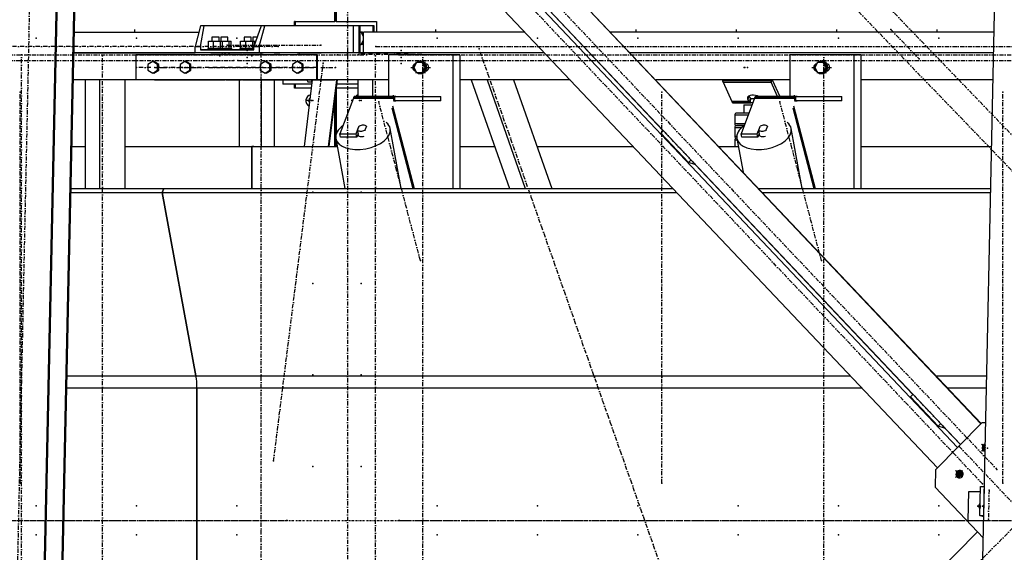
# Model space of a CAD drawing. Header units: millimetres. Extents: x 5305 to 84145, y 9066 to 76599.
# Tile 138 of 158: x 63197 to 65566, y 15626 to 16907. Entities that reach past the tile are written whole.
import ezdxf

# ---------------------------------------------------------------- set-up
doc = ezdxf.new("R2010")
doc.units = ezdxf.units.MM
doc.linetypes.add('DASHDOT', pattern=[8.5, 4, -2, 0.5, -2])
doc.linetypes.add('STRICHPUNKT2', pattern=[18.5, 10, -4, 0.5, -4])
for name, color, linetype in [('01', 1, 'Continuous'), ('Kante-Höft', 7, 'Continuous'), ('Mitte-Höft', 1, 'Continuous')]:
    doc.layers.add(name, color=color, linetype=linetype)

# ---------------------------------------------------------------- blocks, each defined once
blk = doc.blocks.new('Stahlbau DS')
at = {"layer": 'Kante-Höft'}
for p, q in [((53812.5, 2287.4), (55858.3, 126.8)), ((53908.1, 2287.4), (55907.1, 176.1)), ((53921.7, 2287.4), (55914.1, 183.2)), ((54015.2, 2289.5), (55962.9, 232.5)), ((54015.9, 2290.2), (55963.5, 233.2)), ((55921.7, -2257.2), (56018.7, 2281.3)), ((53664.2, -2227.3), (53759.9, 2251.4)), ((53666.6, -2228.1), (53762.4, 2250.7)), ((53706.4, -2240.4), (53802.1, 2238.3)), ((53708.9, -2241.2), (53804.6, 2237.5)), ((54408.4, 1200.3), (54408.4, 1658.1)), ((54409.9, 1656.4), (54409.9, 1200.3)), ((54412.2, 1654), (54412.2, 1200.3)), ((54675, 1491), (55198.8, 937.8)), ((54085.6, 1190), (54072.5, 1140)), ((54085.2, 1140), (54094.5, 1190)), ((54094.5, 1190), (54085.6, 1190)), ((54231.1, 1190), (54094.5, 1190)), ((54231.1, 1190), (54214.1, 1140)), ((54226.9, 1140), (54240, 1190)), ((54240, 1190), (54231.1, 1190)), ((54306.8, 1190), (54240, 1190)), ((54452.4, 1190), (54240, 1190)), ((54466.8, 1190), (54283.5, 1190)), ((54313.4, 1200.3), (54311.9, 1200.3)), ((54311.9, 1190), (54311.9, 1200.3)), ((54311.9, 1200.3), (54408.4, 1200.3)), ((54313.4, 1200.3), (54313.4, 1190)), ((54466.8, 1190), (54317, 1190)), ((54409.9, 1200.3), (54408.4, 1200.3)), ((54412.2, 1200.3), (54508.7, 1200.3)), ((54452.4, 1190), (54452.4, 1125)), ((54470, 1190), (54466.8, 1190)), ((54466.8, 1190), (54466.8, 1125)), ((54500.4, 1190), (54470, 1190)), ((54470, 1125), (54470, 1190)), ((54503.5, 1190), (54500.4, 1190)), ((54500.4, 1190), (54500.4, 1175)), ((54503.5, 1175), (54503.5, 1190)), ((54508.7, 1200.3), (54508.7, 1175)), ((53781.9, 1175), (54081.6, 1175)), ((53781.9, 1175), (54081.6, 1175)), ((54130, 1162.5), (54113.1, 1162.5)), ((54113.1, 1162.5), (54113.1, 1153.5)), ((54130, 1153.5), (54130, 1162.5)), ((54151, 1162.5), (54134.1, 1162.5)), ((54134.1, 1162.5), (54134.1, 1153.5)), ((54151, 1153.5), (54151, 1162.5)), ((54207.2, 1162.5), (54190.3, 1162.5)), ((54190.3, 1162.5), (54190.3, 1153.5)), ((54207.2, 1153.5), (54207.2, 1162.5)), ((54221.8, 1162.5), (54211.3, 1162.5)), ((54211.3, 1162.5), (54211.3, 1153.5)), ((54471.7, 1175), (54470, 1175)), ((54478, 1163.6), (54471.7, 1175)), ((54475, 1175), (54471.7, 1175)), ((54478, 1169.5), (54475, 1175)), ((54865.8, 1175), (54478, 1175)), ((54478, 1125), (54478, 1175)), ((54865.8, 1175), (54532, 1175)), ((54975, 1175), (54974.2, 1175)), ((54975, 1175), (54974.2, 1175)), ((55995, 1175), (55071.8, 1175)), ((55995, 1175), (55071.8, 1175)), ((54072.5, 1125), (54072.5, 1140)), ((54072.5, 1140), (54085.2, 1140)), ((54085.2, 1140), (54085.8, 1132.5)), ((54104.8, 1135.5), (54104.8, 1153.5)), ((54104.8, 1153.5), (54117, 1153.5)), ((54113.1, 1153.5), (54113.1, 1153.5)), ((54117, 1135.5), (54117, 1153.5)), ((54117, 1153.5), (54133.8, 1153.5)), ((54130, 1153.5), (54138, 1153.5)), ((54133.8, 1135.5), (54133.8, 1153.5)), ((54133.8, 1153.5), (54138.3, 1153.5)), ((54134.1, 1153.5), (54134.1, 1153.5)), ((54138, 1153.5), (54154.7, 1153.5)), ((54138.3, 1135.5), (54138.3, 1153.5)), ((54154.7, 1135.5), (54154.7, 1153.5)), ((54154.7, 1153.5), (54159.3, 1153.5)), ((54159.3, 1135.5), (54159.3, 1153.5)), ((54182, 1135.5), (54182, 1153.5)), ((54182, 1153.5), (54194.2, 1153.5)), ((54190.3, 1153.5), (54190.3, 1153.5)), ((54194.2, 1135.5), (54194.2, 1153.5)), ((54194.2, 1153.5), (54211, 1153.5)), ((54207.2, 1153.5), (54215.2, 1153.5)), ((54211, 1135.5), (54211, 1153.5)), ((54211, 1153.5), (54215.5, 1153.5)), ((54211.3, 1153.5), (54211.3, 1153.5)), ((54213.6, 1132.5), (54214.1, 1140)), ((54214.1, 1140), (54226.9, 1140)), ((54215.2, 1153.5), (54218.7, 1153.5)), ((54215.5, 1144), (54215.5, 1153.5)), ((54226.9, 1140), (54226.9, 1125)), ((54470, 1145), (54471.7, 1145)), ((54471.7, 1145), (54478, 1156.4)), ((54475, 1145), (54471.7, 1145)), ((54475, 1145), (54478, 1150.5)), ((54144.8, 1125), (53780.8, 1125)), ((53780.8, 1125), (54072.5, 1125)), ((54364.2, 1120), (53929.9, 1120)), ((53929.9, 1120), (53929.9, 1060)), ((54226.9, 1125), (54072.5, 1125)), ((54113.1, 1132.5), (54085.8, 1132.5)), ((54085.8, 1132.5), (54213.6, 1132.5)), ((54140.1, 1135.5), (54103.1, 1135.5)), ((54103.1, 1135.5), (54103.1, 1132.5)), ((54140.1, 1132.5), (54103.1, 1132.5)), ((54104.8, 1135.5), (54117, 1135.5)), ((54113.1, 1132.5), (54110.6, 1132.5)), ((54132.6, 1125), (54110.6, 1125)), ((54110.6, 1125), (54132.6, 1125)), ((54111.1, 1135.5), (54113.1, 1135.5)), ((54111.1, 1132.5), (54113.1, 1132.5)), ((54131.6, 1125), (54111.6, 1125)), ((54111.6, 1125), (54111.6, 1125)), ((54113.1, 1135.5), (54113.1, 1135.5)), ((54113.1, 1132.5), (54113.1, 1132.5)), ((54130, 1125), (54113.1, 1125)), ((54117, 1135.5), (54133.8, 1135.5)), ((54130, 1135.5), (54132.1, 1135.5)), ((54161, 1135.5), (54130, 1135.5)), ((54130, 1135.5), (54138, 1135.5)), ((54134.1, 1132.5), (54130, 1132.5)), ((54132.6, 1132.5), (54130, 1132.5)), ((54130, 1132.5), (54132.1, 1132.5)), ((54161, 1132.5), (54130, 1132.5)), ((54130, 1132.5), (54130, 1132.5)), ((54134.1, 1132.5), (54131.5, 1132.5)), ((54153.5, 1125), (54131.5, 1125)), ((54131.5, 1125), (54153.5, 1125)), ((54131.6, 1125), (54131.6, 1125)), ((54132, 1135.5), (54134.1, 1135.5)), ((54132, 1132.5), (54134.1, 1132.5)), ((54152.5, 1125), (54132.5, 1125)), ((54132.5, 1125), (54132.5, 1125)), ((54133.8, 1135.5), (54138.3, 1135.5)), ((54134, 1125), (54134, 1125)), ((54141.4, 1125), (54134, 1125)), ((54134.1, 1135.5), (54134.1, 1135.5)), ((54134.1, 1132.5), (54134.1, 1132.5)), ((54151, 1125), (54134.1, 1125)), ((54138, 1135.5), (54154.7, 1135.5)), ((54140.1, 1132.5), (54140.1, 1135.5)), ((54141.4, 1125), (54163.1, 1125)), ((54144.8, 1120), (54144.8, 1125)), ((54144.8, 1125), (54186.8, 1125)), ((54151, 1135.5), (54153, 1135.5)), ((54190.3, 1132.5), (54151, 1132.5)), ((54153.5, 1132.5), (54151, 1132.5)), ((54151, 1132.5), (54153, 1132.5)), ((54151, 1132.5), (54151, 1132.5)), ((54152.5, 1125), (54152.5, 1125)), ((54154.5, 1120), (54154.5, 1125)), ((54913.1, 1125), (54154.5, 1125)), ((54154.7, 1135.5), (54159.3, 1135.5)), ((54158.5, 1125), (54176.5, 1125)), ((54176.5, 1125), (54158.5, 1125)), ((54158.5, 1125), (54158.5, 1125)), ((54159.5, 1125), (54175.5, 1125)), ((54160.8, 1125), (54160.8, 1125)), ((54160.8, 1125), (54174.3, 1125)), ((54161, 1132.5), (54161, 1135.5)), ((54178.4, 1125), (54163.1, 1125)), ((54163.1, 1125), (54163.1, 1125)), ((54174.3, 1125), (54174.3, 1125)), ((54175.5, 1125), (54175.5, 1125)), ((54176.5, 1125), (54176.5, 1125)), ((54231.4, 1125), (54178.4, 1125)), ((54213.8, 1135.5), (54180.3, 1135.5)), ((54180.3, 1135.5), (54180.3, 1132.5)), ((54213.6, 1132.5), (54180.3, 1132.5)), ((54182, 1135.5), (54194.2, 1135.5)), ((54190.3, 1132.5), (54187.8, 1132.5)), ((54209.8, 1125), (54187.8, 1125)), ((54187.8, 1125), (54209.8, 1125)), ((54188.3, 1135.5), (54190.3, 1135.5)), ((54188.3, 1132.5), (54190.3, 1132.5)), ((54208.8, 1125), (54188.8, 1125)), ((54188.8, 1125), (54188.8, 1125)), ((54190.3, 1135.5), (54190.3, 1135.5)), ((54190.3, 1132.5), (54190.3, 1132.5)), ((54207.2, 1125), (54190.3, 1125)), ((54194.2, 1135.5), (54211, 1135.5)), ((54207.2, 1135.5), (54213.8, 1135.5)), ((54207.2, 1135.5), (54209.3, 1135.5)), ((54213.8, 1135.5), (54207.2, 1135.5)), ((54211.3, 1132.5), (54207.2, 1132.5)), ((54209.8, 1132.5), (54207.2, 1132.5)), ((54207.2, 1132.5), (54209.3, 1132.5)), ((54213.6, 1132.5), (54207.2, 1132.5)), ((54207.2, 1132.5), (54207.2, 1132.5)), ((54253.1, 1125), (54207.8, 1125)), ((54211.3, 1132.5), (54208.7, 1132.5)), ((54230.7, 1125), (54208.7, 1125)), ((54208.7, 1125), (54230.7, 1125)), ((54208.8, 1125), (54208.8, 1125)), ((54209.2, 1135.5), (54211.3, 1135.5)), ((54209.2, 1132.5), (54211.3, 1132.5)), ((54229.7, 1125), (54209.7, 1125)), ((54209.7, 1125), (54209.7, 1125)), ((54211, 1135.5), (54213.8, 1135.5)), ((54211.3, 1135.5), (54211.3, 1135.5)), ((54211.3, 1132.5), (54211.3, 1132.5)), ((54228.2, 1125), (54211.3, 1125)), ((54218.3, 1125), (54236.3, 1125)), ((54236.3, 1125), (54218.3, 1125)), ((54218.3, 1125), (54218.3, 1125)), ((54219.3, 1125), (54235.3, 1125)), ((54220.5, 1125), (54234, 1125)), ((54220.5, 1125), (54220.5, 1125)), ((54452.4, 1125), (54226.9, 1125)), ((54229.7, 1125), (54229.7, 1125)), ((54262.9, 1125), (54231.4, 1125)), ((54235.3, 1125), (54235.3, 1125)), ((54236.3, 1125), (54236.3, 1125)), ((54283.5, 1125), (54262.9, 1125)), ((54262.9, 1125), (54276.7, 1125)), ((54283.5, 1125), (54283.5, 1125)), ((54317.9, 1125), (54317.9, 1125)), ((54317.9, 1125), (54327.5, 1125)), ((54327.5, 1125), (54327.5, 1125)), ((54327.5, 1125), (54376, 1125)), ((54366.8, 1120), (54364.2, 1120)), ((54364.2, 1120), (54364.2, 1060)), ((54366.8, 1060), (54366.8, 1120)), ((54376, 1125), (54376, 1125)), ((54467.1, 1125), (54565.6, 1125)), ((54913.1, 1125), (54478, 1125)), ((54500.4, 1125), (54500.4, 1125)), ((54503.5, 1125), (54503.5, 1125)), ((54508.7, 1125), (54508.7, 1125)), ((54534.7, 1125), (54552.7, 1125)), ((54552.7, 1125), (54534.7, 1125)), ((54534.7, 1125), (54534.7, 1125)), ((54535.7, 1125), (54551.7, 1125)), ((54537, 1125), (54537, 1125)), ((54537, 1125), (54550.5, 1125)), ((54692.3, 1120), (54537.9, 1120)), ((54537.9, 1120), (54537.9, 1020)), ((54550.5, 1125), (54550.5, 1125)), ((54563.9, 1120), (54553.2, 1120)), ((54565.6, 1125), (54565.6, 1125)), ((54565.6, 1125), (54593.5, 1125)), ((54583.5, 1125), (54601.5, 1125)), ((54601.5, 1125), (54583.5, 1125)), ((54583.5, 1125), (54583.5, 1125)), ((54584.5, 1125), (54600.5, 1125)), ((54585.7, 1125), (54585.7, 1125)), ((54585.7, 1125), (54599.2, 1125)), ((54640.2, 1125), (54593.5, 1125)), ((54593.5, 1125), (54593.5, 1125)), ((54599.2, 1125), (54599.2, 1125)), ((54640.2, 1125), (54640.2, 1125)), ((54692.3, 1120), (54692.3, 798.7)), ((54709.4, 1120), (54692.3, 1120)), ((54709.4, 1120), (54709.4, 798.7)), ((55022.3, 1125), (55021.6, 1125)), ((55022.3, 1125), (55021.6, 1125)), ((55994, 1125), (55119.1, 1125)), ((55994, 1125), (55119.1, 1125)), ((55657.4, 1120), (55503, 1120)), ((55503, 1120), (55503, 1020)), ((55528.9, 1120), (55518.2, 1120)), ((55657.4, 1120), (55657.4, 798.7)), ((55674.4, 1120), (55657.4, 1120)), ((55674.4, 1120), (55674.4, 798.7)), ((53970.7, 1103.9), (53959.1, 1096.9)), ((53959.1, 1096.9), (53959.1, 1083.1)), ((53973.3, 1103.9), (53970.7, 1103.9)), ((53982.3, 1096.9), (53970.7, 1103.9)), ((53984.9, 1096.9), (53973.3, 1103.9)), ((53984.9, 1096.9), (53982.3, 1096.9)), ((53982.3, 1083.1), (53982.3, 1096.9)), ((53984.9, 1083.1), (53984.9, 1096.9)), ((54047.9, 1103.9), (54036.3, 1096.9)), ((54036.3, 1096.9), (54036.3, 1083.1)), ((54050.5, 1103.9), (54047.9, 1103.9)), ((54059.5, 1096.9), (54047.9, 1103.9)), ((54062.1, 1096.9), (54050.5, 1103.9)), ((54062.1, 1096.9), (54059.5, 1096.9)), ((54059.5, 1083.1), (54059.5, 1096.9)), ((54062.1, 1083.1), (54062.1, 1096.9)), ((54240.9, 1103.9), (54229.3, 1096.9)), ((54229.3, 1096.9), (54229.3, 1083.1)), ((54243.6, 1103.9), (54240.9, 1103.9)), ((54252.5, 1096.9), (54240.9, 1103.9)), ((54255.1, 1096.9), (54243.6, 1103.9)), ((54255.1, 1096.9), (54252.5, 1096.9)), ((54252.5, 1083.1), (54252.5, 1096.9)), ((54255.1, 1083.1), (54255.1, 1096.9)), ((54318.1, 1103.9), (54306.6, 1096.9)), ((54306.6, 1096.9), (54306.6, 1083.1)), ((54320.8, 1103.9), (54318.1, 1103.9)), ((54329.7, 1096.9), (54318.1, 1103.9)), ((54332.3, 1096.9), (54320.8, 1103.9)), ((54332.3, 1096.9), (54329.7, 1096.9)), ((54329.7, 1083.1), (54329.7, 1096.9)), ((54332.3, 1083.1), (54332.3, 1096.9)), ((54605, 1102), (54598.4, 1090)), ((54598.4, 1090), (54605, 1078)), ((54618.4, 1102), (54605, 1102)), ((54615.1, 1105), (54614.4, 1105)), ((54621, 1102), (54618.4, 1102)), ((54625.1, 1090), (54618.4, 1102)), ((54618.4, 1078), (54625.1, 1090)), ((54627.7, 1090), (54621, 1102)), ((54621, 1078), (54627.7, 1090)), ((54627.7, 1090), (54625.1, 1090)), ((54629.7, 1098), (54627.4, 1098)), ((55570.1, 1102), (55563.4, 1090)), ((55563.4, 1090), (55570.1, 1078)), ((55583.4, 1102), (55570.1, 1102)), ((55580.2, 1105), (55579.4, 1105)), ((55586.1, 1102), (55583.4, 1102)), ((55590.1, 1090), (55583.4, 1102)), ((55583.4, 1078), (55590.1, 1090)), ((55592.7, 1090), (55586.1, 1102)), ((55586.1, 1078), (55592.7, 1090)), ((55592.7, 1090), (55590.1, 1090)), ((55594.7, 1098), (55592.4, 1098)), ((53959.1, 1083.1), (53970.7, 1076.1)), ((53970.7, 1076.1), (53982.3, 1083.1)), ((53973.3, 1076.1), (53970.7, 1076.1)), ((53973.3, 1076.1), (53984.9, 1083.1)), ((53984.9, 1083.1), (53982.3, 1083.1)), ((54036.3, 1083.1), (54047.9, 1076.1)), ((54047.9, 1076.1), (54059.5, 1083.1)), ((54050.5, 1076.1), (54047.9, 1076.1)), ((54050.5, 1076.1), (54062.1, 1083.1)), ((54062.1, 1083.1), (54059.5, 1083.1)), ((54229.3, 1083.1), (54240.9, 1076.1)), ((54240.9, 1076.1), (54252.5, 1083.1)), ((54243.6, 1076.1), (54240.9, 1076.1)), ((54243.6, 1076.1), (54255.1, 1083.1)), ((54255.1, 1083.1), (54252.5, 1083.1)), ((54306.6, 1083.1), (54318.1, 1076.1)), ((54318.1, 1076.1), (54329.7, 1083.1)), ((54320.8, 1076.1), (54318.1, 1076.1)), ((54320.8, 1076.1), (54332.3, 1083.1)), ((54332.3, 1083.1), (54329.7, 1083.1)), ((54605, 1078), (54618.4, 1078)), ((54614.4, 1075), (54615.1, 1075)), ((54621, 1078), (54618.4, 1078)), ((54627.4, 1082), (54629.7, 1082)), ((55570.1, 1078), (55583.4, 1078)), ((55579.4, 1075), (55580.2, 1075)), ((55586.1, 1078), (55583.4, 1078)), ((55592.4, 1082), (55594.7, 1082)), ((53807.9, 1060), (53779.4, 1060)), ((54144.8, 1060), (53779.4, 1060)), ((53807.9, 1060), (53807.9, 798.7)), ((53842.7, 1060), (53842.7, 798.7)), ((53903.4, 1060), (53903.4, 798.7)), ((54144.8, 1060), (53903.4, 1060)), ((54364.2, 1060), (53929.9, 1060)), ((53974.5, 1060), (54144.8, 1060)), ((54147.3, 1060), (54144.8, 1060)), ((54147.3, 1060), (54184.4, 1060)), ((54184.4, 1060), (54147.3, 1060)), ((54364.2, 1060), (54154.5, 1060)), ((54178.4, 1060), (54178.4, 900)), ((54186.8, 1060), (54184.4, 1060)), ((54186.8, 1060), (54364.2, 1060)), ((54364.2, 1060), (54194, 1060)), ((54231.4, 1060), (54231.4, 900)), ((54262.9, 1060), (54262.9, 900)), ((54283.5, 1060), (54283.5, 1050)), ((54353.2, 1050), (54283.5, 1050)), ((54311.9, 1040.3), (54311.9, 1050)), ((54313.4, 1050), (54313.4, 1040.3)), ((54353.2, 1050), (54317, 1050)), ((54354.5, 1060), (54334.5, 900)), ((54341.7, 1060), (54344.1, 1055)), ((54344.1, 1055), (54353.8, 1055)), ((54353.8, 1055), (54351.4, 1060)), ((54353.8, 1055), (54353.8, 1055)), ((54364.2, 1060), (54366.8, 1060)), ((54537.9, 1060), (54366.8, 1060)), ((54464.1, 1060), (54366.8, 1060)), ((54366.8, 1060), (54408.8, 1060)), ((54412.4, 1060), (54392.4, 900)), ((54414.1, 1060), (54394.1, 900)), ((54411.4, 1060), (54408.8, 1060)), ((54408.8, 1060), (54408.8, 1060)), ((54411.4, 1060), (54411.4, 1060)), ((54464.1, 1050), (54412.9, 1050)), ((54464.1, 1050), (54412.9, 1050)), ((54464.1, 1060), (54464.1, 1020)), ((54498.9, 1060), (54498.9, 1020)), ((54974.7, 1060), (54709.4, 1060)), ((54737, 1060), (54709.4, 1060)), ((54737, 1060), (54828.8, 798.7)), ((54774.9, 1060), (54866.6, 798.7)), ((54838.7, 1060), (54930.4, 798.7)), ((54974.7, 1060), (54838.7, 1060)), ((55083.8, 1060), (55083.1, 1060)), ((55083.8, 1060), (55083.1, 1060)), ((55503, 1060), (55180.7, 1060)), ((55503, 1060), (55180.7, 1060)), ((55457.3, 1057.4), (55341.5, 1057.4)), ((55342.6, 1054.2), (55458.4, 1054.2)), ((55342.6, 1054.2), (55363.8, 1007.7)), ((55342.6, 1054.2), (55458.4, 1054.2)), ((55458.4, 1054.2), (55459.3, 1060)), ((55459.3, 1060), (55458.4, 1054.2)), ((55474, 1020), (55458.4, 1054.2)), ((55461, 1060), (55479.2, 1020)), ((55992.6, 1060), (55674.4, 1060)), ((55992.6, 1060), (55674.4, 1060)), ((54352, 1040.3), (54311.9, 1040.3)), ((54313.4, 1040.3), (54311.9, 1040.3)), ((54409.9, 1026.5), (54409.9, 900)), ((54464.1, 1040.3), (54412.2, 1040.3)), ((54412.2, 1040.3), (54412.2, 930.5)), ((54454.7, 1019.1), (54551.2, 1019.1)), ((54455.4, 1019.8), (54551.9, 1019.8)), ((54552.7, 1020), (54456.2, 1020)), ((54552.7, 1020), (54456.2, 1020)), ((54555.6, 1020), (54543.6, 1020)), ((54552.7, 1010), (54552.7, 1020)), ((54552.7, 1010), (54552.7, 1020)), ((54552.7, 1020), (54663.4, 1020)), ((54663.4, 1010), (54663.4, 1020)), ((55403.6, 1020.6), (55402.4, 1013.2)), ((55404.3, 1021.1), (55407.9, 1016.3)), ((55419.7, 1019.1), (55516.2, 1019.1)), ((55420.5, 1019.8), (55517, 1019.8)), ((55517.8, 1020), (55421.3, 1020)), ((55517.8, 1020), (55421.3, 1020)), ((55520.6, 1020), (55508.6, 1020)), ((55517.8, 1010), (55517.8, 1020)), ((55517.8, 1010), (55517.8, 1020)), ((55517.8, 1020), (55628.4, 1020)), ((55628.4, 1010), (55628.4, 1020)), ((54348.3, 1010.3), (54341.1, 1010.3)), ((54343.4, 1010.3), (54348.3, 1010.3)), ((54408.4, 900), (54408.4, 1013.9)), ((54453.2, 1016.4), (54421, 930.3)), ((54453.2, 1016.4), (54549.7, 1016.4)), ((54453.2, 1016.4), (54549.7, 1016.4)), ((54453.9, 1017.9), (54550.4, 1017.9)), ((54547.2, 997.5), (54599.4, 798.7)), ((54551.2, 1008.2), (54549.7, 1016.4)), ((54551.2, 1008.2), (54551.2, 1008.2)), ((54663.4, 1010), (54552.7, 1010)), ((54552.7, 1010), (54555.6, 1010)), ((55406.6, 1007.7), (55363.8, 1007.7)), ((55406.6, 1007.7), (55363.8, 1007.7)), ((55407.5, 1006.5), (55364.4, 1006.5)), ((55408.4, 1005.7), (55365, 1005.7)), ((55408.9, 1005.2), (55365.7, 1005.2)), ((55366.4, 1005), (55409.8, 1005)), ((55366.4, 1005), (55408.9, 1005)), ((55366.4, 1005), (55366.4, 1005)), ((55418.2, 1016.4), (55386, 930.3)), ((55392.7, 1000), (55412.1, 1000)), ((55392.7, 1000), (55392.7, 980)), ((55406.6, 1007.7), (55402.4, 1013.2)), ((55407.9, 1016.3), (55406.6, 1007.7)), ((55407.9, 1016.3), (55406.6, 1007.7)), ((55407.9, 1016.3), (55407.5, 1006.5)), ((55408.5, 1015.8), (55407.5, 1006.5)), ((55408.4, 1005.7), (55408.5, 1015.8)), ((55408.4, 1005.7), (55408.9, 1012.3)), ((55408.9, 1015), (55417.7, 1015)), ((55408.9, 1005), (55408.9, 1015)), ((55414, 1005), (55408.9, 1005)), ((55409.1, 1015), (55409.1, 1015.3)), ((55418.2, 1016.4), (55514.7, 1016.4)), ((55418.2, 1016.4), (55514.7, 1016.4)), ((55418.9, 1017.9), (55515.4, 1017.9)), ((55512.3, 997.5), (55564.4, 798.7)), ((55516.2, 1008.2), (55514.7, 1016.4)), ((55628.4, 1010), (55517.8, 1010)), ((55517.8, 1010), (55520.6, 1010)), ((54545.5, 992.9), (54596.4, 798.7)), ((55402.7, 975), (55370.7, 975)), ((55370.7, 975), (55370.7, 955)), ((55404.6, 980), (55375.7, 980)), ((55510.5, 992.9), (55561.4, 798.7)), ((54460.1, 930.3), (54466.7, 948)), ((54463.5, 938.8), (54467.2, 948.7)), ((54466.8, 947.6), (54466.7, 948)), ((54484.6, 948.7), (54480.9, 938.8)), ((55370.7, 955), (55395.3, 955)), ((55375.7, 950), (55393.4, 950)), ((55393.4, 950), (55375.7, 950)), ((55392.7, 950), (55392.7, 950)), ((55425.1, 930.3), (55431.7, 948)), ((55428.5, 938.8), (55432.3, 948.7)), ((55431.8, 947.6), (55431.7, 948)), ((55449.6, 948.7), (55445.9, 938.8)), ((54422.5, 922.1), (54421, 930.3)), ((54421, 930.3), (54460.1, 930.3)), ((54461.6, 922.1), (54460.1, 930.3)), ((54464.9, 931.1), (54461.6, 922.1)), ((54465.3, 929), (54463.5, 938.8)), ((54464.1, 928.8), (54464.2, 928.4)), ((54480.9, 938.8), (54481.1, 937.5)), ((54568.3, 798.7), (54541.9, 942.7)), ((55192.7, 931.6), (55199.2, 938.1)), ((55192.7, 931.6), (55259.4, 861.1)), ((55387.4, 945), (55370.7, 945)), ((55370.7, 945), (55370.7, 925)), ((55370.7, 925), (55375.9, 925)), ((55387.5, 922.1), (55386, 930.3)), ((55386, 930.3), (55425.1, 930.3)), ((55426.6, 922.1), (55425.1, 930.3)), ((55429.9, 931.1), (55426.6, 922.1)), ((55430.3, 929), (55428.5, 938.8)), ((55429.1, 928.8), (55429.2, 928.4)), ((55445.9, 938.8), (55446.1, 937.5)), ((55533.3, 798.7), (55506.9, 942.7)), ((54411.1, 918.7), (54433.1, 798.7)), ((54412.2, 912.3), (54412.2, 900)), ((54461.6, 922.1), (54422.5, 922.1)), ((55376.7, 915), (55370.7, 915)), ((55370.7, 915), (55370.7, 900)), ((55375.7, 920), (55375.9, 920)), ((55375.9, 920), (55375.7, 920)), ((55376.1, 918.7), (55390.9, 838)), ((55426.6, 922.1), (55387.5, 922.1)), ((53776, 900), (53807.9, 900)), ((53903.4, 900), (54209.3, 900)), ((54213.5, 900), (54209.3, 900)), ((54209.3, 900), (54209.3, 798.7)), ((54209.3, 798.7), (54209.3, 900)), ((54209.3, 900), (54414.5, 900)), ((54709.4, 900), (54793.2, 900)), ((54894.9, 900), (55126.2, 900)), ((55332.2, 900), (55379.5, 900)), ((55674.4, 900), (55989.2, 900)), ((55259.4, 861.1), (55266, 867.7)), ((55275.1, 856.2), (55259.4, 861.1)), ((55276, 857.1), (55275.1, 856.2)), ((55275.6, 856.7), (55799.4, 303.5)), ((53773.6, 789.5), (53993.5, 789.5)), ((53773.8, 798.7), (53996.9, 798.7)), ((53996.9, 798.7), (53993.5, 789.5)), ((53993.5, 789.5), (53996.9, 798.7)), ((53993.5, 789.5), (54074.5, 347.9)), ((54074.5, 347.9), (53993.5, 789.5)), ((53993.5, 789.5), (55230.7, 789.5)), ((53996.9, 798.7), (55222, 798.7)), ((55330.5, 798.7), (55331.2, 798.7)), ((55339.2, 789.5), (55339.9, 789.5)), ((55428, 798.7), (55987, 798.7)), ((55436.7, 789.5), (55986.8, 789.5)), ((53764.2, 347.9), (54074.5, 347.9)), ((54074.5, 347.9), (55648.9, 347.9)), ((55757.4, 347.9), (55758.1, 347.9)), ((55854.9, 347.9), (55977.4, 347.9)), ((53763.6, 319.2), (54076.9, 319.2)), ((54076.9, 319.2), (54076.9, -319.2)), ((54076.9, -319.2), (54076.9, 319.2)), ((54076.9, 319.2), (55676.1, 319.2)), ((55784.5, 319.2), (55785.3, 319.2)), ((55882.1, 319.2), (55976.7, 319.2)), ((55793.3, 297.3), (55799.8, 303.8)), ((55793.3, 297.3), (55860, 226.8)), ((55853.8, 122.3), (55965.4, 235.1)), ((55860, 226.8), (55866.5, 233.4)), ((55875.7, 221.9), (55860, 226.8)), ((55876.6, 222.8), (55875.7, 221.9)), ((55876.2, 222.4), (55913.7, 182.8)), ((55974.9, 235.1), (55965.4, 235.1)), ((55973.7, 176.5), (55964.4, 167.2)), ((55973.7, 176.2), (55964.7, 167.1)), ((55973.7, 174.8), (55964.8, 184.1)), ((55973.7, 175), (55965.1, 184)), ((55973.7, 175.4), (55967.3, 177.4)), ((55973.5, 168.1), (55972.7, 167.3)), ((55973.8, 179.3), (55972.9, 180.2)), ((55853.8, 122.3), (55852.9, 80)), ((55918.4, 120.7), (55901.7, 103.8)), ((55918.7, 120.6), (55901.9, 103.7)), ((55918.1, 103.8), (55902, 120.7)), ((55918.3, 103.7), (55902.3, 120.6)), ((55916.6, 110.2), (55904.6, 113.9)), ((55920.1, 114), (55910, 103.8)), ((55919.1, 107.3), (55910.1, 116.8)), ((55969, -42.6), (55852.9, 80)), ((55960.5, 12.1), (55962, 81.8)), ((55962, 81.8), (55971.7, 81.8)), ((55970.2, 12.1), (55971.7, 81.8)), ((55971.7, 81.8), (55971.7, 81.8)), ((55932.2, -0.1), (55933.7, 69.6)), ((55933.7, 69.6), (55961.8, 69.6)), ((55954.9, 34.8), (55961, 34.8)), ((55970.1, 9.1), (55960.5, 12.1)), ((55960.5, 12.1), (55970.2, 12.1)), ((55970.2, 12.1), (55970.2, 12.1)), ((55934.8, -1), (55932.2, -0.1)), ((55932.2, -0.1), (55969.9, -0.1)), ((55969.9, -1), (55934.8, -1)), ((55954.7, -27.5), (53728.4, -2277.2))]:
    blk.add_line(p, q, dxfattribs=at)
for centre, start, end in [((55375.7, 975), 89.9999, 180), ((55375.7, 955), 180, 269.9999), ((55375.7, 945), 89.9999, 180), ((55375.7, 925), 180, 269.9999), ((55375.7, 915), 90, 180.0001)]:
    blk.add_arc(centre, 5, start, end, dxfattribs=at)
for centre, major_axis, ratio, start_param, end_param in [((54604.5, 1090), (0, -9), 0.965016, 3.363045, 6.061733), ((54606.5, 1090), (0, -9), 0.965016, 3.699377, 5.725401), ((54614.4, 1090), (0, -15), 0.965016, 3.893998, 4.483582), ((54614.4, 1090), (0, -15), 0.965016, 3.141593, 3.785094), ((54614.4, 1090), (0, -15), 0.965016, 0, 3.141593), ((54615.1, 1090), (0, -15), 0.965016, 0, 3.141593), ((54625.8, 1090), (0, -9), 0.965016, 0.116424, 3.025168), ((54632.2, 1090), (0, -9), 0.965016, 3.520608, 3.617475), ((55569.5, 1090), (0, -9), 0.965016, 3.363045, 6.061733), ((55571.5, 1090), (0, -9), 0.965016, 3.699377, 5.725401), ((55579.4, 1090), (0, -15), 0.965016, 3.893998, 4.483582), ((55579.4, 1090), (0, -15), 0.965016, 3.141593, 3.785094), ((55579.4, 1090), (0, -15), 0.965016, 0, 3.141593), ((55580.2, 1090), (0, -15), 0.965016, 0, 3.141593), ((55590.8, 1090), (0, -9), 0.965016, 0.116424, 3.025168), ((55597.2, 1090), (0, -9), 0.965016, 3.520608, 3.617475), ((54614.4, 1090), (0, -15), 0.965016, 4.941196, 5.53078), ((54614.4, 1090), (0, -15), 0.965016, 5.639684, 6.283185), ((54632.2, 1090), (0, -9), 0.965016, 5.807303, 5.90417), ((55579.4, 1090), (0, -15), 0.965016, 4.941196, 5.53078), ((55579.4, 1090), (0, -15), 0.965016, 5.639684, 6.283185), ((55597.2, 1090), (0, -9), 0.965016, 5.807303, 5.90417), ((55345.2, 1071.5), (0, -20), 0.262189, 5.327869, 5.497787), ((55345.2, 1071.5), (0, -20), 0.262189, 5.497787, 5.759587), ((55461, 1071.5), (0, -20), 0.262189, 5.327869, 5.497787), ((55461, 1071.5), (0, -20), 0.262189, 5.497787, 5.759587), ((54352.4, 1010.3), (0, -14), 0.965016, 3.320352, 5.847138), ((54456.2, 1000), (0, -20), 0.262189, 3.447025, 3.599742), ((54456.2, 1000), (0, -20), 0.262189, 3.294309, 3.447025), ((54456.2, 1000), (0, -20), 0.262189, 3.141593, 3.294309), ((54468.2, 1010.3), (0, -14), 0.965016, 3.448334, 3.943769), ((54552.7, 1000), (0, -20), 0.262189, 3.447025, 3.599742), ((54552.7, 1000), (0, -20), 0.262189, 3.294309, 3.447025), ((54552.7, 1000), (0, -20), 0.262189, 3.141593, 3.294309), ((55418.5, 1014.6), (17.3, -2.6), 0.482508, 0.970997, 3.141593), ((55421.3, 1000), (0, -20), 0.262189, 3.447025, 3.599742), ((55421.3, 1000), (0, -20), 0.262189, 3.294309, 3.447025), ((55421.3, 1000), (0, -20), 0.262189, 3.141593, 3.294309), ((55517.8, 1000), (0, -20), 0.262189, 3.447025, 3.599742), ((55517.8, 1000), (0, -20), 0.262189, 3.294309, 3.447025), ((55517.8, 1000), (0, -20), 0.262189, 3.141593, 3.294309), ((54354, 1010.3), (0, -8), 0.965016, 3.833628, 5.333861), ((54354, 1010.3), (0, -6.5), 0.965016, 4.133734, 5.033756), ((54456.2, 1000), (0, -20), 0.262189, 3.599742, 3.752458), ((54552.7, 1000), (0, -20), 0.262189, 3.599742, 3.752458), ((54552.7, 1000), (0, -10), 0.262189, 3.599742, 3.752458), ((54552.7, 1000), (0, -10), 0.262189, 3.447025, 3.599742), ((54552.7, 1000), (0, -10), 0.262189, 3.294309, 3.447025), ((54552.7, 1000), (0, -10), 0.262189, 3.141593, 3.294309), ((55366.4, 1025), (0, -20), 0.262189, 5.759587, 5.890486), ((55366.4, 1025), (0, -20), 0.262189, 5.890486, 6.021386), ((55366.4, 1025), (0, -20), 0.262189, 6.021386, 6.152286), ((55366.4, 1025), (0, -20), 0.262189, 6.152286, 6.283185), ((55418.5, 1014.6), (17.3, -2.6), 0.482508, 3.141593, 3.599604), ((55409.3, 1025), (1.1, -20), 0.345824, 5.740402, 5.871302), ((55409.5, 1025), (0.9, -20), 0.35185, 5.875477, 6.006377), ((55409.5, 1025), (0.93, -9.99), 0.439583, 5.718817, 5.849717), ((55409.8, 1025), (0, -20), 0.262189, 6.021386, 6.112184), ((55409.8, 1025), (0.63, -10), 0.449404, 5.862004, 5.992904), ((55409.8, 1025), (0, -10), 0.262189, 6.021386, 6.152286), ((55409.8, 1025), (0, -10), 0.262189, 6.152286, 6.283185), ((55409.8, 1025), (0, -20), 0.262189, 6.282922, 6.283185), ((55421.3, 1000), (0, -20), 0.262189, 3.599742, 3.752458), ((55517.8, 1000), (0, -20), 0.262189, 3.599742, 3.752458), ((55517.8, 1000), (0, -10), 0.262189, 3.599742, 3.752458), ((55517.8, 1000), (0, -10), 0.262189, 3.447025, 3.599742), ((55517.8, 1000), (0, -10), 0.262189, 3.294309, 3.447025), ((55517.8, 1000), (0, -10), 0.262189, 3.141593, 3.294309), ((54476.5, 930.7), (65.4, 12), 0.553511, 2.290239, 3.141593), ((54474, 942.9), (12.8, 2.3), 0.553511, 2.041029, 2.069985), ((54474.1, 943.8), (12.3, 2.3), 0.553511, 0.446735, 2.054339), ((54476.5, 930.7), (65.4, 12), 0.553511, 0, 0.457145), ((55441.5, 930.7), (65.4, 12), 0.553511, 2.290239, 3.141593), ((55439, 942.9), (12.8, 2.3), 0.553511, 2.041029, 2.069985), ((55439.1, 943.8), (12.3, 2.3), 0.553511, 0.446735, 2.054339), ((55441.5, 930.7), (65.4, 12), 0.553511, 0, 0.457145), ((54476.5, 930.7), (65.4, 12), 0.553511, 3.141593, 6.283185), ((54474.1, 943.8), (12.3, 2.3), 0.553511, 3.588327, 5.195932), ((54476.5, 930.7), (12.3, 2.3), 0.553511, 3.141593, 4.862304), ((54475.9, 933.9), (12.3, 2.3), 0.553511, 3.436527, 3.588327), ((55441.5, 930.7), (65.4, 12), 0.553511, 3.141593, 6.283185), ((55439.1, 943.8), (12.3, 2.3), 0.553511, 3.588327, 5.195932), ((55441.5, 930.7), (12.3, 2.3), 0.553511, 3.141593, 4.862304), ((55440.9, 933.9), (12.3, 2.3), 0.553511, 3.436527, 3.588327), ((54063.8, 319.2), (0, -50), 0.262189, 1.570796, 2.181662), ((54063.8, 319.2), (0, -50), 0.262189, 1.570796, 2.181662), ((55974.4, 175.2), (-2.67, -8.59), 0.961825, 3.515741, 6.283185), ((55977, 174.3), (-2.67, -8.59), 0.961825, 3.828845, 6.124449), ((55977, 174.3), (-2.67, -8.59), 0.961825, 3.828845, 6.124449), ((55978.8, 173.8), (-2.67, -8.59), 0.961825, 4.07363, 5.932406), ((55974.4, 175.2), (-2.67, -8.59), 0.961825, 0, 0.20711), ((55911.6, 111.7), (-2.67, -8.59), 0.961825, 3.141593, 6.283185), ((55914.2, 110.9), (-2.67, -8.59), 0.961825, 3.300329, 6.124449), ((55914.2, 110.9), (-2.67, -8.59), 0.961825, 3.300329, 6.124449), ((55916.1, 110.3), (-2.67, -8.59), 0.961825, 3.413657, 6.011121), ((55911.6, 111.7), (-2.67, -8.59), 0.961825, 0, 3.141593), ((55966.7, 34.7), (-2.67, -8.59), 0.961825, 4.145571, 5.860465), ((55969.3, 33.9), (-2.67, -8.59), 0.961825, 4.709577, 5.296459), ((55969.6, 33.9), (-2.67, -8.59), 0.961825, 4.84501, 5.161027)]:
    blk.add_ellipse(centre, major_axis=major_axis, ratio=ratio, start_param=start_param, end_param=end_param, dxfattribs=at)
for p in [(55746.5, 1181.1), (53690.2, 1160.3), (53690.2, 1160.3), (53931.4, 1160.3), (53931.4, 1160.3), (54149.7, 1143.4), (54172.7, 1160.3), (54172.7, 1160.3), (54272.1, 1140.5), (54375.2, 1143.4), (54507.2, 1140.5), (54655.2, 1160.3), (54896.5, 1160.3), (55137.7, 1160.3), (55379, 1160.3), (55620.2, 1160.3), (55861.5, 1160.3), (53654.9, 1120), (53850, 1117.5), (54132, 1135.5), (54132, 1135.5), (54132, 1117.5), (54137.7, 1121), (54197.4, 1131), (54197.4, 1114), (54209.2, 1135.5), (54209.2, 1135.5), (54209.2, 1117.5), (54231.7, 1125), (54292.5, 1120.3), (54294.2, 1120.3), (54301.8, 1120), (54322.9, 1121), (54408.7, 1120), (54414.7, 1120), (54415.5, 1120), (54465.7, 1121), (54485.2, 1120), (54506.2, 1117.5), (54562.7, 1120.3), (54564.4, 1120.3), (54568.1, 1131), (54568.1, 1114), (54616.8, 1121), (54620, 1120), (54756, 1134.4), (55585, 1120), (53931.2, 1090), (53975.8, 1090), (54011.9, 1090), (54017.6, 1090), (54022.7, 1090), (54048.4, 1090), (54053.5, 1090), (54059.1, 1090), (54165.8, 1106.6), (54175.5, 1106.6), (54197.4, 1099.2), (54282.2, 1090), (54287.8, 1090), (54292.9, 1090), (54318.6, 1090), (54323.7, 1090), (54329.3, 1090), (54365.5, 1090), (54380.8, 1100.6), (54410.1, 1090), (54568.1, 1099.2), (55393.7, 1090), (55394.9, 1090), (55401.3, 1090), (55401.3, 1090), (55814.7, 1110.4), (53651.6, 1030.3), (55195.7, 1030.3), (56015.9, 1030.3), (54352.4, 1010.3), (54356.1, 1010.3), (54356.1, 1010.3), (54468.2, 1010.3), (54471.9, 1010.3), (54514.3, 1007.2), (55479.3, 1007.2), (55204, 932.7), (55270.8, 862.2), (54356.1, 790.3), (54356.1, 790.3), (54471.9, 790.3), (54614.4, 625.3), (55579.4, 625.3), (54356.1, 570.3), (54356.1, 570.3), (54471.9, 570.3), (54356.1, 350.3), (54356.1, 350.3), (54471.9, 350.3), (55804.6, 298.4), (55871.3, 227.9), (55910.9, 178.3), (55978.8, 173.8), (54261.3, 143.5), (54356.1, 130.3), (54356.1, 130.3), (54471.9, 130.3), (56001.4, 123.2), (55916.1, 110.3), (53651.6, 90.3), (55195.7, 90.3), (55966.9, 88.4), (55982.5, 73.4), (56015.9, 90.3), (53690.2, 35.3), (53690.2, 35.3), (53931.4, 35.3), (53931.4, 35.3), (54172.7, 35.3), (54172.7, 35.3), (54655.2, 35.3), (54896.5, 35.3), (55137.7, 35.3), (55379, 35.3), (55620.2, 35.3), (55861.5, 35.3), (55966.7, 34.7), (54292.5, 0.3), (54294.2, 0.3), (54562.7, 0.3), (54564.4, 0.3), (55981, 3.6), (53690.2, -34.7), (53931.4, -34.7), (54172.7, -34.7), (54655.2, -34.7), (54896.5, -34.7), (55137.7, -34.7), (55379, -34.7), (55620.2, -34.7), (55861.5, -34.7)]:
    blk.add_point(p, dxfattribs=at)
at = {"layer": 'Mitte-Höft', "linetype": 'STRICHPUNKT2'}
for p, q in [((55966.9, 88.4), (53804.8, 2371.8)), ((53703.3, -2378.7), (58376.1, 2343.2)), ((53899.3, 2343.2), (56001.4, 123.2)), ((53695.4, 2244.5), (53599.7, -2234.3)), ((59051.1, -2195), (54772.7, 2238.5)), ((54731.2, 2195.6), (59009.6, -2238)), ((54439.4, 1970.3), (54439.4, -1969.7)), ((53927.8, 1175), (53927.8, 1181.3)), ((53927.8, 1175), (53927.8, 1181.3)), ((54651.5, 1175), (54651.5, 1181.3)), ((55134, 1175), (55134, 1181.3)), ((55375.3, 1175), (55375.3, 1181.3)), ((55616.6, 1175), (55616.6, 1181.3)), ((55746.5, 1181.1), (55814.7, 1110.4)), ((55857.8, 1175), (55857.8, 1181.3)), ((54272.1, 1140.5), (51822.6, 1140.5)), ((54149.7, 1143.4), (54375.2, 1143.4)), ((54507.2, 1140.5), (56504.9, 1140.5)), ((49739.3, 1120.3), (54294.2, 1120.3)), ((53654.9, -1120), (53654.9, 1120)), ((53850, -1117.5), (53850, 1117.5)), ((54121.6, 1125), (54121.6, 1125)), ((54121.6, 1125), (54121.6, 1125)), ((54137.7, 1121), (54158.6, 1121)), ((54142.5, 1125), (54142.5, 1125)), ((54142.5, 1125), (54142.5, 1125)), ((54167.5, 1125), (54167.5, 1125)), ((54167.5, 1125), (54167.5, 1125)), ((54176.5, 1121), (54218.3, 1121)), ((54198.8, 1125), (54198.8, 1125)), ((54198.8, 1125), (54198.8, 1125)), ((54219.7, 1125), (54219.7, 1125)), ((54219.7, 1125), (54219.7, 1125)), ((54227.3, 1125), (54227.3, 1125)), ((54227.3, 1125), (54227.3, 1125)), ((54231.7, -1125), (54231.7, 1125)), ((54236.2, 1121), (54322.9, 1121)), ((54301.8, 1120), (54485.2, 1120)), ((54536.4, 1121), (54465.7, 1121)), ((54506.2, -1117.5), (54506.2, 1117.5)), ((54543.7, 1125), (54543.7, 1125)), ((54543.7, 1125), (54543.7, 1125)), ((54585.2, 1121), (54551, 1121)), ((54564.4, 1120.3), (59119.3, 1120.3)), ((54592.5, 1125), (54592.5, 1125)), ((54592.5, 1125), (54592.5, 1125)), ((54616.8, 1121), (54599.8, 1121)), ((54620, -1120), (54620, 1120)), ((55552.9, -1134.4), (54756, 1134.4)), ((55585, -1120), (55585, 1120)), ((49350.4, 1106.6), (54165.8, 1106.6)), ((53966, 1090), (53931.2, 1090)), ((53975.8, 1090), (54010.5, 1090)), ((54043.2, 1090), (53983.3, 1090)), ((53984.9, 1090), (53986.4, 1090)), ((54027.9, 1090), (54087.7, 1090)), ((54236.2, 1090), (54060.5, 1090)), ((54062.1, 1090), (54063.6, 1090)), ((54105.1, 1090), (54280.7, 1090)), ((54175.5, 1106.6), (58990.9, 1106.6)), ((54313.4, 1090), (54253.5, 1090)), ((54255.1, 1090), (54256.6, 1090)), ((54261.3, 143.5), (54380.8, 1100.6)), ((54298.1, 1090), (54358, 1090)), ((54365.5, 1090), (54330.7, 1090)), ((54332.3, 1090), (54333.8, 1090)), ((54375.3, 1090), (54410.1, 1090)), ((54591.5, 1090), (54598.4, 1090)), ((54604.5, 1101.1), (54604.5, 1103.5)), ((54625.8, 1100.2), (54625.8, 1103.5)), ((54629.6, 1090), (54638.8, 1090)), ((55556.5, 1090), (55563.4, 1090)), ((55569.5, 1101.1), (55569.5, 1103.5)), ((55590.8, 1100.2), (55590.8, 1103.5)), ((55594.6, 1090), (55603.8, 1090)), ((54604.5, 1076.5), (54604.5, 1078.9)), ((54625.8, 1076.5), (54625.8, 1079.8)), ((55569.5, 1076.5), (55569.5, 1078.9)), ((55590.8, 1076.5), (55590.8, 1079.8)), ((53651.6, 90.3), (53651.6, 1030.3)), ((54549.6, 1020), (54549.6, 1023)), ((55195.7, 90.3), (55195.7, 1030.3)), ((55514.6, 1020), (55514.6, 1023)), ((56015.9, 90.3), (56015.9, 1030.3)), ((54348.3, 1010.3), (54332.1, 1010.3)), ((54348.3, 1010.3), (54332.1, 1010.3)), ((54348.3, 1010.3), (54346.2, 1010.3)), ((54348.3, 1010.3), (54346.2, 1010.3)), ((54348.3, 1010.3), (54346.2, 1010.3)), ((54450.9, 1010.3), (54447.9, 1010.3)), ((54614.4, 625.3), (54514.3, 1007.2)), ((55579.4, 625.3), (55479.3, 1007.2)), ((55270.8, 862.2), (55204, 932.7)), ((55871.3, 227.9), (55804.6, 298.4)), ((55910.9, 178.3), (56251.3, -181.2)), ((55973.6, 174.4), (55965, 165.6)), ((55973.7, 175.9), (55965.4, 184.7)), ((55973.6, 170.9), (55970.7, 168)), ((55973.6, 170.9), (55970.7, 168)), ((55973.7, 177.8), (55971, 180.7)), ((55973.7, 177.8), (55971, 180.7)), ((55973.5, 168.4), (55972.6, 167.4)), ((55973.7, 179.1), (55972.8, 180.1)), ((55973.7, 175.4), (55973.2, 175.5)), ((55911.6, 111.7), (55902.6, 121.2)), ((55911.6, 111.7), (55921, 121.2)), ((55911.6, 111.7), (55902.2, 102.2)), ((55914.2, 110.9), (55908, 104.6)), ((55914.2, 110.9), (55908, 104.6)), ((55914.2, 110.9), (55908.2, 117.3)), ((55914.2, 110.9), (55908.2, 117.3)), ((55916.1, 110.3), (55909.8, 104)), ((55916.1, 110.3), (55910.1, 116.7)), ((55915.4, 110.6), (55910.4, 112.1)), ((55911.6, 111.7), (55920.6, 102.2)), ((55917.2, 110), (55913.1, 111.3)), ((55914.2, 110.9), (55919.3, 116.1)), ((55914.2, 110.9), (55919.3, 116.1)), ((55914.2, 110.9), (55918.5, 106.4)), ((55914.2, 110.9), (55918.5, 106.4)), ((55916.1, 110.3), (55920, 114.3)), ((55916.1, 110.3), (55919, 107.2)), ((55982.5, 73.4), (55981, 3.6)), ((55961, 34.7), (55953.7, 34.7)), ((55961, 33.9), (55960.6, 33.9)), ((55961, 33.9), (55960.6, 33.9)), ((49739.3, 0.3), (54294.2, 0.3)), ((54564.4, 0.3), (59119.3, 0.3))]:
    blk.add_line(p, q, dxfattribs=at)
at = {"layer": 'Mitte-Höft', "linetype": 'DASHDOT'}
blk.add_line((-1844.8, 0), (71669, 0), dxfattribs=at)

msp = doc.modelspace()

# ---------------------------------------------------------------- block references
at = {"layer": '01'}
msp.add_blockref('Stahlbau DS', (9546.7, 15702.4), dxfattribs=at)

doc.saveas('drawing.dxf')
